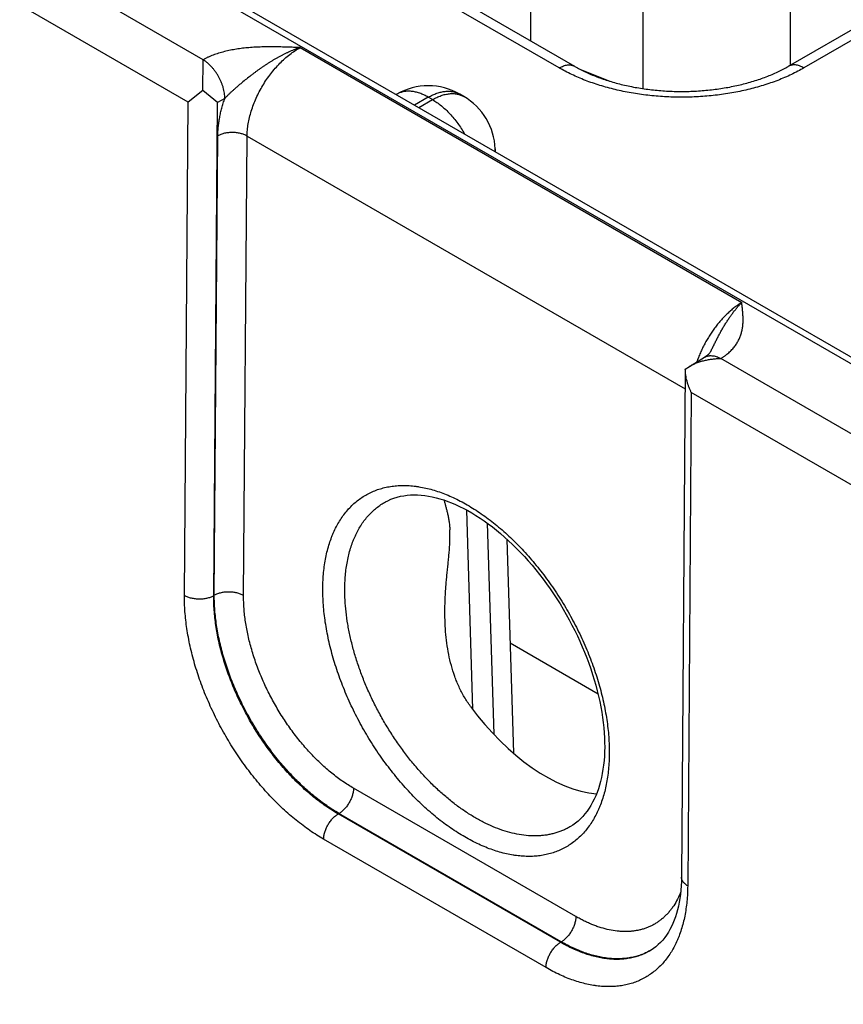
# Model space of a CAD drawing. Header units: inches. Extents: x 0 to 34, y 0 to 22.
# Tile 61 of 118: x 24.2 to 25, y 16.3 to 17.2. Entities that reach past the tile are written whole.
import ezdxf

# ---------------------------------------------------------------- set-up
doc = ezdxf.new("R2010")
doc.units = ezdxf.units.IN
doc.header["$LTSCALE"] = 1.87
doc.header["$MEASUREMENT"] = 0
doc.layers.get('0').update_dxf_attribs({"linetype": 'CONTINUOUS'})

msp = doc.modelspace()

# ---------------------------------------------------------------- linework, layer by layer
at = {"color": 7, "linetype": 'CONTINUOUS'}
for p, q in [((21.75495, 18.78505), (26.98625, 15.76457)), ((21.76446, 18.786), (26.99576, 15.76551)), ((25.34221, 17.40222), (24.9625, 17.18297)), ((25.35721, 17.40073), (24.9775, 17.18149)), ((24.71639, 17.20723), (24.71639, 17.38871)), ((24.96457, 17.18417), (24.96457, 17.35244)), ((24.82369, 17.16168), (24.82369, 17.34533)), ((24.40289, 17.18934), (24.24035, 17.2832)), ((24.38863, 17.1488), (24.21219, 17.25068)), ((24.74341, 17.18149), (24.62249, 17.2513)), ((24.75841, 17.18297), (24.63749, 17.25279)), ((24.49557, 17.20089), (24.91796, 16.95701)), ((24.4026, 17.15976), (24.40289, 17.18928)), ((24.76309, 17.18041), (24.79183, 17.16879)), ((24.4026, 17.15976), (24.38863, 17.1488)), ((24.41666, 17.14845), (24.4026, 17.15976)), ((24.58826, 17.15641), (24.58753, 17.15599)), ((24.61826, 17.15344), (24.60511, 17.14584)), ((24.6222, 17.15116), (24.61826, 17.15344)), ((24.6522, 17.15414), (24.64826, 17.15641)), ((24.64826, 17.15641), (24.64826, 17.15641)), ((24.38502, 16.67697), (24.38863, 17.1488)), ((24.41305, 16.67668), (24.41666, 17.14845)), ((24.42368, 17.15236), (24.41666, 17.14845)), ((24.60904, 17.14357), (24.6222, 17.15116)), ((24.41357, 16.67698), (24.41693, 17.11658)), ((24.4416, 16.6767), (24.44497, 17.1163)), ((24.44497, 17.1163), (24.86391, 16.87441)), ((24.68217, 17.10399), (24.68225, 17.1013)), ((24.86796, 16.89602), (24.88251, 16.90472)), ((25.0605, 16.80965), (24.89796, 16.9035)), ((24.86405, 16.89324), (24.86045, 16.40724)), ((24.86405, 16.89332), (24.86795, 16.89602)), ((24.8698, 16.87098), (24.86631, 16.39907)), ((25.04624, 16.76911), (24.8698, 16.87098)), ((24.65485, 16.75858), (24.66061, 16.568)), ((24.67467, 16.74602), (24.68078, 16.54406)), ((24.69346, 16.73067), (24.69965, 16.52595)), ((24.41357, 16.67698), (24.41305, 16.67668)), ((24.78064, 16.58243), (24.69647, 16.63103)), ((24.75935, 16.36969), (24.54672, 16.49246)), ((24.53283, 16.46825), (24.53206, 16.4678)), ((24.74471, 16.34502), (24.53206, 16.4678)), ((24.74546, 16.34548), (24.53283, 16.46825)), ((24.75439, 16.45593), (24.75439, 16.45592)), ((24.73082, 16.32081), (24.51816, 16.4436)), ((24.74546, 16.34548), (24.74471, 16.34502))]:
    msp.add_line(p, q, dxfattribs=at)
for points in [[(24.88825, 16.91011), (24.88807, 16.90979), (24.88785, 16.90943), (24.8876, 16.90905), (24.8873, 16.90866), (24.88696, 16.90826), (24.88657, 16.90783), (24.88612, 16.90739), (24.88562, 16.90694), (24.88507, 16.90648), (24.88447, 16.90602), (24.88383, 16.90556), (24.88315, 16.90511), (24.88251, 16.90472)], [(24.57738, 16.7664), (24.57947, 16.76749), (24.58239, 16.76881), (24.58539, 16.76995), (24.58846, 16.7709), (24.59159, 16.77168), (24.59479, 16.77228), (24.59803, 16.77271), (24.60132, 16.77297), (24.60466, 16.77306), (24.60804, 16.773), (24.61148, 16.77278), (24.61496, 16.77239), (24.61849, 16.77186), (24.62206, 16.77116), (24.62568, 16.77032), (24.62935, 16.76931), (24.63305, 16.76816), (24.6368, 16.76684), (24.64058, 16.76538), (24.64439, 16.76376), (24.64823, 16.76198), (24.6521, 16.76006), (24.65599, 16.75798), (24.65989, 16.75575), (24.66381, 16.75337), (24.66774, 16.75084), (24.67167, 16.74817), (24.6756, 16.74535), (24.67953, 16.74239), (24.68344, 16.7393), (24.68734, 16.73606), (24.69123, 16.73269), (24.69509, 16.7292), (24.69892, 16.72557), (24.70272, 16.72182), (24.70649, 16.71795), (24.71021, 16.71396), (24.71389, 16.70986), (24.71751, 16.70566), (24.72108, 16.70135), (24.7246, 16.69694), (24.72805, 16.69244), (24.73143, 16.68784), (24.73475, 16.68317), (24.73798, 16.67841), (24.74114, 16.67359), (24.74422, 16.66869), (24.74721, 16.66373), (24.75012, 16.65871), (24.75293, 16.65364), (24.75564, 16.64853), (24.75826, 16.64337), (24.76078, 16.63818), (24.76319, 16.63296), (24.7655, 16.62771), (24.76769, 16.62245), (24.76978, 16.61718), (24.77175, 16.6119), (24.77361, 16.60663), (24.77535, 16.60136), (24.77698, 16.5961), (24.77848, 16.59086), (24.77986, 16.58564), (24.78112, 16.58045), (24.78226, 16.5753), (24.78328, 16.5702), (24.78417, 16.56514), (24.78493, 16.56013), (24.78557, 16.55518), (24.78609, 16.5503), (24.78648, 16.54549), (24.78675, 16.54074), (24.78689, 16.53608), (24.78692, 16.53167)], [(24.78692, 16.53167), (24.78683, 16.52741), (24.78663, 16.52305), (24.7863, 16.51878), (24.78587, 16.51461), (24.78531, 16.51055), (24.78465, 16.50659), (24.78387, 16.50273), (24.78298, 16.49899), (24.78198, 16.49535), (24.78087, 16.49183), (24.77966, 16.48843), (24.77834, 16.48514), (24.77691, 16.48197), (24.77537, 16.47892), (24.77372, 16.47599), (24.77196, 16.47318), (24.77009, 16.4705), (24.7681, 16.46794), (24.766, 16.46551), (24.76377, 16.46321), (24.76142, 16.46104), (24.75894, 16.45903), (24.75635, 16.45717), (24.75439, 16.45592)], [(24.86045, 16.40724), (24.86037, 16.40315), (24.86017, 16.39896), (24.85986, 16.39488), (24.85943, 16.3909), (24.8589, 16.38702), (24.85826, 16.38326), (24.85751, 16.37961), (24.85666, 16.37607), (24.8557, 16.37265), (24.85464, 16.36934), (24.85348, 16.36615), (24.85222, 16.36308), (24.85086, 16.36013), (24.8494, 16.3573), (24.84783, 16.35458), (24.84615, 16.35197), (24.84435, 16.34949), (24.84244, 16.34712), (24.8404, 16.34489), (24.83824, 16.34278), (24.83595, 16.34082), (24.83352, 16.339), (24.83143, 16.33763)]]:
    msp.add_lwpolyline(points, dxfattribs=at)
for centre, radius, start, end in [((24.61826, 17.10445), 0.06, 60.0064, 119.9936), ((24.6222, 17.10218), 0.06, 1.73175, 59.99835), ((24.66209, 17.10338), 0.02009, 354.33488, 1.72405), ((24.80204, 16.38711), 0.05754, 300.71299, 301.06969)]:
    msp.add_arc(centre, radius, start, end, dxfattribs=at)
msp.add_ellipse((24.72822, 16.64722), major_axis=(-0.09085, 0.15208), ratio=0.567168, start_param=-4.54207, end_param=-3.534805, dxfattribs=at)
for points, knots in [([(24.49557, 17.20089), (24.49354, 17.20098), (24.48947, 17.20115), (24.48336, 17.20138), (24.47725, 17.20156), (24.47114, 17.20167), (24.46502, 17.20169), (24.45992, 17.2016), (24.45585, 17.20145), (24.4528, 17.2013), (24.44976, 17.20111), (24.44673, 17.20088), (24.44371, 17.20059), (24.43971, 17.20015), (24.43477, 17.19947), (24.42894, 17.19843), (24.42417, 17.19735), (24.42045, 17.19636), (24.41684, 17.1953), (24.41334, 17.1941), (24.41036, 17.19292), (24.40871, 17.19222), (24.4075, 17.19167), (24.40631, 17.19112), (24.40515, 17.19055), (24.40401, 17.18996), (24.40326, 17.18955), (24.40289, 17.18934)], [0, 0, 0, 0, 0.064621, 0.129264, 0.193941, 0.258654, 0.323386, 0.388096, 0.420421, 0.452712, 0.484952, 0.517127, 0.549216, 0.581198, 0.644737, 0.707522, 0.769288, 0.7997, 0.829745, 0.888563, 0.917261, 0.931413, 0.945428, 0.959301, 0.973026, 0.986593, 1, 1, 1, 1]), ([(24.49558, 17.20089), (24.49476, 17.20062), (24.49314, 17.20006), (24.49071, 17.19917), (24.48828, 17.19821), (24.48586, 17.19718), (24.48344, 17.1961), (24.48144, 17.19515), (24.47984, 17.19437), (24.47864, 17.19376), (24.47745, 17.19314), (24.47586, 17.1923), (24.47387, 17.19122), (24.47151, 17.18987), (24.46915, 17.18847), (24.46682, 17.18704), (24.46488, 17.18581), (24.46334, 17.1848), (24.4618, 17.18378), (24.45989, 17.18249), (24.45761, 17.18091), (24.45535, 17.17929), (24.4531, 17.17765), (24.45087, 17.17598), (24.44791, 17.17372), (24.44426, 17.17085), (24.43993, 17.16732), (24.43638, 17.16432), (24.43359, 17.16188), (24.43152, 17.16003), (24.42982, 17.15847), (24.42848, 17.1572), (24.42749, 17.15625), (24.42651, 17.15529), (24.42555, 17.15432), (24.4246, 17.15335), (24.42398, 17.15269), (24.42368, 17.15236)], [0, 0, 0, 0, 0.029371, 0.058981, 0.088813, 0.118862, 0.149122, 0.179582, 0.194883, 0.210228, 0.225617, 0.24105, 0.272035, 0.303168, 0.334435, 0.365823, 0.397317, 0.413099, 0.428902, 0.460566, 0.492295, 0.524078, 0.555903, 0.587761, 0.619643, 0.683448, 0.747263, 0.811022, 0.842847, 0.874605, 0.90626, 0.922034, 0.937761, 0.953433, 0.969038, 0.984566, 1, 1, 1, 1]), ([(24.44497, 17.1163), (24.44498, 17.11821), (24.44518, 17.12211), (24.44596, 17.12804), (24.4472, 17.13412), (24.4489, 17.14029), (24.45104, 17.14649), (24.4536, 17.15266), (24.45656, 17.15875), (24.45989, 17.16469), (24.46356, 17.17044), (24.46753, 17.17594), (24.47177, 17.18113), (24.47623, 17.18596), (24.48087, 17.1904), (24.48565, 17.1944), (24.49053, 17.19791), (24.49389, 17.19996), (24.49557, 17.20089)], [0, 0, 0, 0, 0.055899, 0.114223, 0.174746, 0.237187, 0.30122, 0.366484, 0.432593, 0.499143, 0.565723, 0.63192, 0.69733, 0.761563, 0.824255, 0.885075, 0.943734, 1, 1, 1, 1]), ([(24.42368, 17.15236), (24.42368, 17.15318), (24.42361, 17.15486), (24.4233, 17.15741), (24.42281, 17.16003), (24.42212, 17.1627), (24.42125, 17.16538), (24.4202, 17.16807), (24.41898, 17.17072), (24.41762, 17.17331), (24.41611, 17.17582), (24.41447, 17.17823), (24.41273, 17.18051), (24.41089, 17.18264), (24.40897, 17.18461), (24.40699, 17.18638), (24.40498, 17.18794), (24.40359, 17.18886), (24.40289, 17.18928)], [0, 0, 0, 0, 0.055916, 0.114368, 0.175102, 0.237812, 0.302147, 0.36772, 0.434122, 0.500926, 0.567698, 0.634004, 0.699419, 0.763536, 0.825974, 0.886388, 0.944477, 1, 1, 1, 1]), ([(24.74341, 17.18149), (24.74408, 17.18188), (24.74543, 17.18258), (24.74749, 17.18343), (24.74952, 17.18402), (24.75148, 17.18435), (24.75308, 17.1844), (24.75431, 17.18431), (24.75519, 17.18418), (24.75604, 17.18397), (24.75687, 17.18371), (24.75766, 17.18338), (24.75816, 17.18311), (24.75841, 17.18297)], [0, 0, 0, 0, 0.148568, 0.289427, 0.422615, 0.548501, 0.667827, 0.72541, 0.781814, 0.837244, 0.891923, 0.946091, 1, 1, 1, 1]), ([(24.9775, 17.18149), (24.97556, 17.18037), (24.97159, 17.17819), (24.96543, 17.17513), (24.95903, 17.17224), (24.95239, 17.16954), (24.94552, 17.16704), (24.93845, 17.16473), (24.9312, 17.16262), (24.92377, 17.16072), (24.9162, 17.15904), (24.90848, 17.15757), (24.90066, 17.15632), (24.89273, 17.15529), (24.88473, 17.15449), (24.87397, 17.15372), (24.86045, 17.15334), (24.84693, 17.15372), (24.83617, 17.15449), (24.82817, 17.15529), (24.82025, 17.15632), (24.81242, 17.15757), (24.80471, 17.15904), (24.79713, 17.16072), (24.7897, 17.16262), (24.78245, 17.16473), (24.77538, 17.16704), (24.76852, 17.16954), (24.76187, 17.17224), (24.75547, 17.17513), (24.74931, 17.17819), (24.74534, 17.18037), (24.74341, 17.18149)], [0, 0, 0, 0, 0.027597, 0.055844, 0.084717, 0.114188, 0.144225, 0.174793, 0.205853, 0.237364, 0.269281, 0.301559, 0.334149, 0.367002, 0.400067, 0.433291, 0.5, 0.566709, 0.599933, 0.632998, 0.665851, 0.698441, 0.730719, 0.762636, 0.794147, 0.825207, 0.855775, 0.885812, 0.915283, 0.944156, 0.972403, 1, 1, 1, 1]), ([(24.75841, 17.18297), (24.76001, 17.18205), (24.76331, 17.18024), (24.76845, 17.17768), (24.77387, 17.17525), (24.77954, 17.17296), (24.78545, 17.17081), (24.79157, 17.16882), (24.79789, 17.16699), (24.80439, 17.16534), (24.81105, 17.16387), (24.81785, 17.16258), (24.82477, 17.16149), (24.83179, 17.16058), (24.83888, 17.15988), (24.84844, 17.1592), (24.86045, 17.15886), (24.87246, 17.1592), (24.88202, 17.15988), (24.88912, 17.16058), (24.89613, 17.16149), (24.90305, 17.16258), (24.90985, 17.16387), (24.91651, 17.16534), (24.92301, 17.16699), (24.92933, 17.16882), (24.93545, 17.17081), (24.94136, 17.17296), (24.94703, 17.17525), (24.95245, 17.17768), (24.9576, 17.18024), (24.9609, 17.18205), (24.9625, 17.18297)], [0, 0, 0, 0, 0.026154, 0.053279, 0.081317, 0.110207, 0.139886, 0.170291, 0.20136, 0.233027, 0.265227, 0.297895, 0.330965, 0.36437, 0.398044, 0.431919, 0.5, 0.568081, 0.601956, 0.63563, 0.669035, 0.702105, 0.734773, 0.766973, 0.79864, 0.829709, 0.860114, 0.889793, 0.918683, 0.946721, 0.973846, 1, 1, 1, 1]), ([(24.9775, 17.18149), (24.97682, 17.18188), (24.97547, 17.18258), (24.97341, 17.18343), (24.97139, 17.18402), (24.96942, 17.18435), (24.96782, 17.1844), (24.9666, 17.18431), (24.96571, 17.18418), (24.96486, 17.18397), (24.96404, 17.18371), (24.96325, 17.18338), (24.96274, 17.18311), (24.9625, 17.18297)], [0, 0, 0, 0, 0.148568, 0.289427, 0.422615, 0.548501, 0.667827, 0.72541, 0.781814, 0.837244, 0.891923, 0.946091, 1, 1, 1, 1]), ([(24.61826, 17.15344), (24.61691, 17.15422), (24.61485, 17.15529), (24.61206, 17.15651), (24.60937, 17.15753), (24.60667, 17.15832), (24.60399, 17.15884), (24.60205, 17.1591), (24.60014, 17.15923), (24.59828, 17.15922), (24.59646, 17.15909), (24.5947, 17.15882), (24.59299, 17.15841), (24.59135, 17.15788), (24.58976, 17.15722), (24.58876, 17.15669), (24.58826, 17.15641)], [0, 0, 0, 0, 0.14854, 0.219945, 0.289416, 0.422581, 0.486418, 0.548507, 0.608952, 0.667884, 0.725458, 0.781853, 0.837274, 0.891943, 0.946101, 1, 1, 1, 1]), ([(24.61826, 17.15344), (24.61962, 17.15422), (24.62167, 17.15529), (24.62446, 17.15651), (24.62716, 17.15753), (24.62986, 17.15832), (24.63253, 17.15884), (24.63448, 17.1591), (24.63638, 17.15923), (24.63825, 17.15922), (24.64006, 17.15909), (24.64182, 17.15882), (24.64353, 17.15841), (24.64518, 17.15788), (24.64676, 17.15722), (24.64777, 17.15669), (24.64826, 17.15641)], [0, 0, 0, 0, 0.14854, 0.219945, 0.289416, 0.422581, 0.486418, 0.548507, 0.608952, 0.667884, 0.725458, 0.781853, 0.837274, 0.891943, 0.946101, 1, 1, 1, 1]), ([(24.6222, 17.15116), (24.62355, 17.15195), (24.62561, 17.15302), (24.6284, 17.15424), (24.6311, 17.15526), (24.63379, 17.15604), (24.63647, 17.15657), (24.63842, 17.15683), (24.64032, 17.15696), (24.64219, 17.15695), (24.644, 17.15681), (24.64576, 17.15654), (24.64747, 17.15614), (24.64912, 17.15561), (24.6507, 17.15495), (24.65171, 17.15442), (24.6522, 17.15414)], [0, 0, 0, 0, 0.148542, 0.219948, 0.28942, 0.422584, 0.486421, 0.548509, 0.608954, 0.667885, 0.725458, 0.781853, 0.837273, 0.891942, 0.9461, 1, 1, 1, 1]), ([(24.41693, 17.11658), (24.41695, 17.11799), (24.41704, 17.12084), (24.41738, 17.12517), (24.41793, 17.12957), (24.41868, 17.13405), (24.41963, 17.13859), (24.42078, 17.14316), (24.42213, 17.14777), (24.42314, 17.15083), (24.42368, 17.15236)], [0, 0, 0, 0, 0.115519, 0.23407, 0.355522, 0.479718, 0.606475, 0.735591, 0.866844, 1, 1, 1, 1]), ([(24.6222, 17.15116), (24.62366, 17.15032), (24.62659, 17.14845), (24.63082, 17.14525), (24.63496, 17.14161), (24.63898, 17.13757), (24.64282, 17.13317), (24.64646, 17.12846), (24.64985, 17.12348), (24.65192, 17.12001), (24.65291, 17.11825)], [0, 0, 0, 0, 0.111529, 0.228192, 0.349474, 0.474739, 0.603255, 0.734216, 0.866762, 1, 1, 1, 1]), ([(24.44497, 17.1163), (24.4445, 17.11657), (24.44352, 17.11708), (24.44196, 17.11775), (24.4403, 17.11833), (24.43855, 17.11882), (24.43673, 17.1192), (24.43485, 17.11949), (24.43294, 17.11967), (24.431, 17.11974), (24.42907, 17.11971), (24.42715, 17.11957), (24.42526, 17.11932), (24.42343, 17.11897), (24.42166, 17.11852), (24.41998, 17.11797), (24.41841, 17.11734), (24.41741, 17.11684), (24.41693, 17.11658)], [0, 0, 0, 0, 0.055795, 0.11408, 0.174617, 0.237111, 0.301226, 0.366589, 0.432804, 0.49946, 0.566134, 0.632405, 0.697861, 0.762102, 0.824755, 0.885479, 0.943975, 1, 1, 1, 1]), ([(24.91795, 16.95701), (24.91683, 16.95634), (24.9146, 16.95489), (24.91131, 16.95251), (24.90806, 16.94988), (24.90486, 16.94702), (24.90171, 16.94394), (24.89864, 16.94065), (24.89566, 16.93718), (24.89279, 16.93353), (24.89003, 16.92972), (24.8874, 16.92578), (24.88491, 16.92172), (24.88258, 16.91755), (24.88041, 16.9133), (24.87841, 16.90899), (24.8766, 16.90464), (24.87551, 16.90171), (24.875, 16.90024)], [0, 0, 0, 0, 0.05415, 0.110121, 0.167813, 0.227103, 0.28785, 0.349895, 0.413067, 0.477183, 0.542051, 0.60747, 0.673237, 0.739144, 0.80498, 0.870538, 0.935612, 1, 1, 1, 1]), ([(24.88825, 16.91011), (24.88883, 16.91125), (24.88996, 16.91353), (24.89166, 16.91694), (24.89335, 16.92032), (24.89506, 16.92366), (24.89651, 16.92641), (24.89768, 16.92858), (24.89857, 16.93018), (24.89947, 16.93177), (24.90037, 16.93333), (24.90129, 16.93488), (24.90251, 16.93691), (24.90376, 16.93889), (24.90503, 16.94084), (24.90599, 16.94226), (24.90695, 16.94366), (24.90793, 16.94503), (24.90891, 16.94637), (24.91022, 16.94811), (24.91154, 16.9498), (24.91289, 16.95143), (24.9139, 16.95262), (24.91491, 16.95377), (24.91624, 16.95524), (24.91727, 16.95632), (24.91796, 16.95701)], [0, 0, 0, 0, 0.068625, 0.136901, 0.204749, 0.272074, 0.338768, 0.371848, 0.404737, 0.437418, 0.469868, 0.502074, 0.53403, 0.59714, 0.628259, 0.659064, 0.689544, 0.719694, 0.749499, 0.778937, 0.836666, 0.864943, 0.892816, 0.920266, 0.947281, 1, 1, 1, 1]), ([(24.89796, 16.9035), (24.89831, 16.90371), (24.899, 16.90414), (24.90003, 16.90479), (24.90102, 16.90547), (24.90198, 16.90615), (24.90292, 16.90685), (24.90413, 16.90779), (24.90556, 16.909), (24.90718, 16.9105), (24.90917, 16.91252), (24.91096, 16.91464), (24.91255, 16.91685), (24.91361, 16.9185), (24.91457, 16.92018), (24.91543, 16.92188), (24.9162, 16.92359), (24.91686, 16.92532), (24.91744, 16.92706), (24.91793, 16.9288), (24.91834, 16.93055), (24.91867, 16.93231), (24.91893, 16.93407), (24.91911, 16.93584), (24.91924, 16.9376), (24.91931, 16.93937), (24.91933, 16.94114), (24.91928, 16.94349), (24.91912, 16.94644), (24.9188, 16.94997), (24.9184, 16.95349), (24.9181, 16.95584), (24.91796, 16.95701)], [0, 0, 0, 0, 0.020015, 0.039775, 0.059274, 0.078524, 0.097531, 0.116294, 0.153104, 0.188991, 0.223997, 0.291549, 0.32423, 0.356257, 0.387696, 0.418612, 0.44907, 0.479136, 0.50887, 0.538329, 0.567568, 0.596633, 0.625569, 0.654412, 0.683194, 0.711941, 0.740674, 0.76941, 0.826925, 0.884537, 0.942242, 1, 1, 1, 1]), ([(24.86795, 16.89602), (24.86904, 16.89666), (24.87128, 16.89786), (24.8748, 16.89939), (24.87847, 16.90066), (24.88225, 16.90169), (24.88611, 16.90249), (24.88937, 16.90296), (24.892, 16.90323), (24.89398, 16.90338), (24.89597, 16.90347), (24.8973, 16.90349), (24.89796, 16.9035)], [0, 0, 0, 0, 0.120924, 0.243645, 0.367791, 0.493041, 0.619116, 0.745774, 0.809258, 0.872807, 0.936396, 1, 1, 1, 1]), ([(24.88251, 16.90472), (24.88276, 16.90487), (24.88328, 16.90515), (24.88408, 16.9055), (24.88492, 16.90579), (24.88579, 16.90601), (24.88669, 16.90616), (24.88794, 16.90628), (24.88957, 16.90626), (24.89159, 16.90596), (24.89366, 16.9054), (24.89577, 16.90458), (24.89716, 16.90388), (24.89785, 16.9035)], [0, 0, 0, 0, 0.054158, 0.108566, 0.16347, 0.219102, 0.27568, 0.333402, 0.452881, 0.578736, 0.711689, 0.852099, 1, 1, 1, 1]), ([(24.8698, 16.87098), (24.86937, 16.87185), (24.86855, 16.87362), (24.86744, 16.87632), (24.86647, 16.87907), (24.86564, 16.88187), (24.86497, 16.88471), (24.86447, 16.88757), (24.86414, 16.89044), (24.86405, 16.89236), (24.86405, 16.89332)], [0, 0, 0, 0, 0.125341, 0.250868, 0.37644, 0.501918, 0.627161, 0.752025, 0.876356, 1, 1, 1, 1]), ([(24.51737, 16.68371), (24.51739, 16.68628), (24.51754, 16.69135), (24.51809, 16.69884), (24.51896, 16.70611), (24.52017, 16.71313), (24.52169, 16.71989), (24.52354, 16.72637), (24.52535, 16.73157), (24.52696, 16.73557), (24.52865, 16.73941), (24.53095, 16.74401), (24.53403, 16.74924), (24.5374, 16.75412), (24.54105, 16.75864), (24.54497, 16.76279), (24.54916, 16.76656), (24.55361, 16.76994), (24.5583, 16.77292), (24.56322, 16.77549), (24.56837, 16.77765), (24.57372, 16.77938), (24.57926, 16.7807), (24.58499, 16.78159), (24.59088, 16.78205), (24.59692, 16.78208), (24.60203, 16.78175), (24.60618, 16.78128), (24.61043, 16.78066), (24.6158, 16.77962), (24.6223, 16.77795), (24.62888, 16.77586), (24.63551, 16.77337), (24.64219, 16.77046), (24.6489, 16.76716), (24.65562, 16.76347), (24.66234, 16.75939), (24.66903, 16.75494), (24.6757, 16.75014), (24.68231, 16.74498), (24.68885, 16.73948), (24.69531, 16.73366), (24.70167, 16.72753), (24.70792, 16.7211), (24.71404, 16.7144), (24.72001, 16.70743), (24.72583, 16.70021), (24.73338, 16.69025), (24.74233, 16.6773), (24.75054, 16.66381), (24.75666, 16.65272), (24.76101, 16.64428), (24.7651, 16.63575), (24.76892, 16.62715), (24.77247, 16.61849), (24.77573, 16.6098), (24.7787, 16.60109), (24.78137, 16.5924), (24.78374, 16.58373), (24.78579, 16.57511), (24.78753, 16.56657), (24.78895, 16.55811), (24.79005, 16.54977), (24.79082, 16.54156), (24.79126, 16.5335), (24.79133, 16.52817), (24.79131, 16.52554)], [0, 0, 0, 0, 0.015722, 0.031053, 0.045987, 0.060523, 0.074664, 0.088418, 0.101795, 0.108348, 0.114813, 0.127491, 0.139856, 0.15194, 0.16378, 0.175416, 0.186895, 0.198264, 0.209577, 0.220884, 0.23224, 0.243696, 0.255301, 0.267102, 0.279141, 0.291454, 0.304075, 0.310511, 0.317033, 0.330345, 0.344032, 0.358105, 0.372572, 0.387436, 0.402698, 0.418352, 0.434392, 0.450807, 0.467583, 0.484705, 0.502155, 0.519912, 0.537954, 0.556258, 0.574799, 0.59355, 0.612483, 0.63157, 0.670084, 0.708855, 0.728262, 0.747641, 0.766961, 0.786192, 0.805303, 0.824266, 0.843052, 0.861632, 0.879981, 0.898072, 0.915882, 0.933388, 0.950571, 0.967411, 0.983892, 1, 1, 1, 1]), ([(24.63324, 16.7681), (24.6335, 16.76716), (24.63404, 16.76522), (24.63487, 16.76223), (24.63572, 16.75906), (24.63655, 16.75567), (24.63718, 16.75269), (24.63765, 16.75018), (24.63797, 16.74819), (24.63826, 16.74613), (24.6385, 16.74399), (24.6387, 16.74178), (24.6388, 16.74027), (24.63884, 16.73951)], [0, 0, 0, 0, 0.10034, 0.206398, 0.318708, 0.437934, 0.564868, 0.6315, 0.700386, 0.77162, 0.845277, 0.921402, 1, 1, 1, 1]), ([(24.5384, 16.6835), (24.53842, 16.68591), (24.53856, 16.69066), (24.53909, 16.69767), (24.53992, 16.70448), (24.54107, 16.71104), (24.54253, 16.71736), (24.54429, 16.72342), (24.54602, 16.72827), (24.54755, 16.73199), (24.54916, 16.73557), (24.55135, 16.73985), (24.55428, 16.74471), (24.55748, 16.74923), (24.56095, 16.75341), (24.56469, 16.75723), (24.56867, 16.76069), (24.57289, 16.76377), (24.57586, 16.76557), (24.57738, 16.7664)], [0, 0, 0, 0, 0.075146, 0.148391, 0.219714, 0.289109, 0.356591, 0.422195, 0.48598, 0.517219, 0.548036, 0.608455, 0.667377, 0.724961, 0.781392, 0.836876, 0.891641, 0.94593, 1, 1, 1, 1]), ([(24.63422, 16.65308), (24.63411, 16.65686), (24.63407, 16.66252), (24.63425, 16.67006), (24.63449, 16.6757), (24.63483, 16.68132), (24.63524, 16.68693), (24.63572, 16.69252), (24.63625, 16.69807), (24.63681, 16.70358), (24.63737, 16.70904), (24.6379, 16.71444), (24.63837, 16.71975), (24.63874, 16.72494), (24.63897, 16.72998), (24.63902, 16.73482), (24.63893, 16.73797), (24.63884, 16.73951)], [0, 0, 0, 0, 0.130679, 0.19596, 0.261164, 0.326254, 0.391186, 0.4559, 0.520316, 0.584325, 0.647779, 0.710469, 0.772113, 0.832343, 0.890711, 0.946737, 1, 1, 1, 1]), ([(24.79131, 16.52554), (24.79129, 16.52298), (24.79115, 16.51791), (24.7906, 16.51041), (24.78973, 16.50315), (24.78852, 16.49612), (24.787, 16.48936), (24.78515, 16.48287), (24.78334, 16.47767), (24.78173, 16.47367), (24.78004, 16.46983), (24.77774, 16.46522), (24.77467, 16.45999), (24.7713, 16.45511), (24.76765, 16.45058), (24.76373, 16.44643), (24.75953, 16.44266), (24.75509, 16.43928), (24.7504, 16.4363), (24.74547, 16.43373), (24.74033, 16.43157), (24.73498, 16.42983), (24.72944, 16.42851), (24.72371, 16.42762), (24.71782, 16.42716), (24.71178, 16.42713), (24.70666, 16.42746), (24.70251, 16.42793), (24.69827, 16.42855), (24.69289, 16.42959), (24.68639, 16.43126), (24.67981, 16.43335), (24.67318, 16.43584), (24.6665, 16.43875), (24.65979, 16.44205), (24.65306, 16.44574), (24.64635, 16.44982), (24.63965, 16.45427), (24.63298, 16.45908), (24.62637, 16.46424), (24.61983, 16.46974), (24.61337, 16.47556), (24.607, 16.48169), (24.60075, 16.48812), (24.59463, 16.49483), (24.58866, 16.5018), (24.58284, 16.50902), (24.57529, 16.51898), (24.56634, 16.53194), (24.55812, 16.54543), (24.552, 16.55652), (24.54766, 16.56496), (24.54357, 16.57349), (24.53975, 16.5821), (24.5362, 16.59076), (24.53294, 16.59945), (24.52997, 16.60816), (24.5273, 16.61685), (24.52493, 16.62552), (24.52288, 16.63414), (24.52114, 16.64269), (24.51972, 16.65115), (24.51863, 16.65949), (24.51786, 16.6677), (24.51743, 16.67576), (24.51735, 16.68108), (24.51737, 16.68371)], [0, 0, 0, 0, 0.015724, 0.031057, 0.045993, 0.060532, 0.074675, 0.088431, 0.101809, 0.108363, 0.114829, 0.127509, 0.139875, 0.15196, 0.163801, 0.175438, 0.186917, 0.198287, 0.209599, 0.220907, 0.232262, 0.243718, 0.255323, 0.267123, 0.279161, 0.291474, 0.304094, 0.310529, 0.317051, 0.330363, 0.344049, 0.358122, 0.372589, 0.387453, 0.402714, 0.418368, 0.434408, 0.450823, 0.467599, 0.484722, 0.502171, 0.519929, 0.537972, 0.556276, 0.574817, 0.593568, 0.612501, 0.631588, 0.670103, 0.708874, 0.728281, 0.74766, 0.766979, 0.78621, 0.805321, 0.824283, 0.843067, 0.861647, 0.879994, 0.898084, 0.915892, 0.933397, 0.950578, 0.967415, 0.983894, 1, 1, 1, 1]), ([(24.75439, 16.45592), (24.75329, 16.45526), (24.75105, 16.45399), (24.74757, 16.45231), (24.74397, 16.45085), (24.74027, 16.44961), (24.73646, 16.44858), (24.73255, 16.44778), (24.72856, 16.44721), (24.72447, 16.44685), (24.72031, 16.44673), (24.7146, 16.44686), (24.70727, 16.4476), (24.69834, 16.44937), (24.68923, 16.45203), (24.67999, 16.45555), (24.67067, 16.45991), (24.66132, 16.4651), (24.65199, 16.47108), (24.64273, 16.47783), (24.6336, 16.48529), (24.62463, 16.49344), (24.61589, 16.50223), (24.60741, 16.51161), (24.59924, 16.52153), (24.59143, 16.53193), (24.58402, 16.54277), (24.57706, 16.55397), (24.57057, 16.56548), (24.56459, 16.57724), (24.55916, 16.58918), (24.55431, 16.60123), (24.55006, 16.61334), (24.54644, 16.62543), (24.54346, 16.63744), (24.54115, 16.6493), (24.53951, 16.66095), (24.53855, 16.67233), (24.53837, 16.67982), (24.5384, 16.6835)], [0, 0, 0, 0, 0.01075, 0.021516, 0.032326, 0.043207, 0.054186, 0.06529, 0.076541, 0.087963, 0.099577, 0.1114, 0.13573, 0.16107, 0.187491, 0.215036, 0.24372, 0.273531, 0.304436, 0.336383, 0.369303, 0.403113, 0.437715, 0.473004, 0.508865, 0.545177, 0.581812, 0.618639, 0.655527, 0.692342, 0.728951, 0.765225, 0.801035, 0.836263, 0.870793, 0.90452, 0.937349, 0.969198, 1, 1, 1, 1]), ([(24.51816, 16.4436), (24.51594, 16.44488), (24.51149, 16.44758), (24.50492, 16.45194), (24.49839, 16.45666), (24.4919, 16.46172), (24.48548, 16.46711), (24.47915, 16.47282), (24.47291, 16.47883), (24.46678, 16.48514), (24.46078, 16.49172), (24.45492, 16.49856), (24.44921, 16.50564), (24.44367, 16.51294), (24.43832, 16.52046), (24.43143, 16.53074), (24.42336, 16.544), (24.41605, 16.5577), (24.4107, 16.56887), (24.40695, 16.57731), (24.40348, 16.5858), (24.40028, 16.59433), (24.39736, 16.60287), (24.39475, 16.6114), (24.39243, 16.6199), (24.39041, 16.62835), (24.38871, 16.63673), (24.38732, 16.64503), (24.38625, 16.65321), (24.3855, 16.66126), (24.38507, 16.66917), (24.385, 16.67439), (24.38502, 16.67697)], [0, 0, 0, 0, 0.027578, 0.0558, 0.084643, 0.114082, 0.144084, 0.174614, 0.205635, 0.237107, 0.268985, 0.301224, 0.333776, 0.366594, 0.399625, 0.43282, 0.49948, 0.566158, 0.599375, 0.632437, 0.665295, 0.697896, 0.730191, 0.762134, 0.793677, 0.824778, 0.855396, 0.885491, 0.915029, 0.943977, 0.972309, 1, 1, 1, 1]), ([(24.38502, 16.67697), (24.38548, 16.6767), (24.38647, 16.67618), (24.38802, 16.67552), (24.38968, 16.67494), (24.39143, 16.67445), (24.39326, 16.67406), (24.39513, 16.67378), (24.39705, 16.6736), (24.39898, 16.67353), (24.40092, 16.67356), (24.40284, 16.6737), (24.40472, 16.67395), (24.40656, 16.6743), (24.40832, 16.67475), (24.41, 16.67529), (24.41158, 16.67593), (24.41257, 16.67642), (24.41305, 16.67668)], [0, 0, 0, 0, 0.055795, 0.11408, 0.174617, 0.237111, 0.301226, 0.366589, 0.432804, 0.49946, 0.566134, 0.632405, 0.697861, 0.762102, 0.824755, 0.885479, 0.943975, 1, 1, 1, 1]), ([(24.53206, 16.4678), (24.53006, 16.46895), (24.52608, 16.47136), (24.52019, 16.47526), (24.51433, 16.47947), (24.50852, 16.48399), (24.50277, 16.48881), (24.49709, 16.49392), (24.4915, 16.4993), (24.48601, 16.50493), (24.48064, 16.51082), (24.47539, 16.51694), (24.47029, 16.52327), (24.46533, 16.52981), (24.46054, 16.53653), (24.45438, 16.54574), (24.44716, 16.5576), (24.44063, 16.56986), (24.43586, 16.57986), (24.43251, 16.58742), (24.42941, 16.59502), (24.42656, 16.60266), (24.42396, 16.61031), (24.42163, 16.61795), (24.41957, 16.62556), (24.41778, 16.63313), (24.41627, 16.64064), (24.41504, 16.64807), (24.4141, 16.6554), (24.41345, 16.66261), (24.41308, 16.6697), (24.41303, 16.67437), (24.41305, 16.67668)], [0, 0, 0, 0, 0.027593, 0.055826, 0.084678, 0.114121, 0.144124, 0.174653, 0.20567, 0.237135, 0.269005, 0.301235, 0.333777, 0.366583, 0.399602, 0.432784, 0.49942, 0.566075, 0.599282, 0.632336, 0.665186, 0.697782, 0.730075, 0.762017, 0.793563, 0.824669, 0.855295, 0.885402, 0.914956, 0.943924, 0.97228, 1, 1, 1, 1]), ([(24.53283, 16.46825), (24.53084, 16.4694), (24.52687, 16.47182), (24.521, 16.47573), (24.51516, 16.47995), (24.50937, 16.48449), (24.50364, 16.48932), (24.49797, 16.49443), (24.4924, 16.49981), (24.48692, 16.50546), (24.48155, 16.51134), (24.47631, 16.51746), (24.47121, 16.5238), (24.46625, 16.53034), (24.46146, 16.53706), (24.45684, 16.54395), (24.45241, 16.551), (24.44817, 16.55818), (24.44414, 16.56548), (24.44032, 16.57288), (24.43673, 16.58036), (24.43336, 16.58791), (24.43024, 16.5955), (24.42737, 16.60313), (24.42476, 16.61076), (24.4224, 16.61838), (24.42031, 16.62598), (24.4185, 16.63354), (24.41696, 16.64103), (24.4157, 16.64844), (24.41473, 16.65575), (24.41404, 16.66295), (24.41363, 16.67001), (24.41356, 16.67468), (24.41357, 16.67698)], [0, 0, 0, 0, 0.027562, 0.055772, 0.084607, 0.114041, 0.144041, 0.174573, 0.205598, 0.237074, 0.26896, 0.301208, 0.333771, 0.366599, 0.399643, 0.432849, 0.466166, 0.499541, 0.532919, 0.566248, 0.599474, 0.632545, 0.665408, 0.698014, 0.730312, 0.762255, 0.793795, 0.824891, 0.855499, 0.885582, 0.915103, 0.944031, 0.972338, 1, 1, 1, 1]), ([(24.4416, 16.6767), (24.44113, 16.67697), (24.44015, 16.67748), (24.4386, 16.67815), (24.43693, 16.67873), (24.43518, 16.67922), (24.43336, 16.6796), (24.43149, 16.67989), (24.42957, 16.68007), (24.42764, 16.68014), (24.4257, 16.68011), (24.42378, 16.67997), (24.42189, 16.67972), (24.42006, 16.67937), (24.4183, 16.67892), (24.41662, 16.67837), (24.41504, 16.67774), (24.41404, 16.67724), (24.41357, 16.67698)], [0, 0, 0, 0, 0.055795, 0.11408, 0.174617, 0.237111, 0.301226, 0.366589, 0.432804, 0.49946, 0.566134, 0.632405, 0.697861, 0.762102, 0.824755, 0.885479, 0.943975, 1, 1, 1, 1]), ([(24.54672, 16.49246), (24.54496, 16.49347), (24.54145, 16.4956), (24.53627, 16.49904), (24.53111, 16.50277), (24.52599, 16.50676), (24.52092, 16.51102), (24.51592, 16.51553), (24.51099, 16.52028), (24.5045, 16.52695), (24.49666, 16.53583), (24.4878, 16.54718), (24.47951, 16.55918), (24.47187, 16.57172), (24.46496, 16.58468), (24.45884, 16.59794), (24.45357, 16.61136), (24.44991, 16.62264), (24.44745, 16.63164), (24.44587, 16.63832), (24.44452, 16.64493), (24.44342, 16.65148), (24.44258, 16.65794), (24.44198, 16.6643), (24.44164, 16.67054), (24.44159, 16.67466), (24.4416, 16.6767)], [0, 0, 0, 0, 0.027579, 0.055802, 0.084647, 0.114087, 0.14409, 0.174622, 0.205644, 0.237117, 0.301229, 0.366595, 0.432817, 0.49948, 0.566161, 0.632436, 0.69789, 0.762123, 0.793668, 0.824771, 0.855389, 0.885486, 0.915025, 0.943975, 0.972308, 1, 1, 1, 1]), ([(24.65861, 16.57066), (24.65753, 16.57212), (24.65547, 16.57509), (24.65261, 16.57971), (24.64999, 16.58447), (24.64681, 16.59098), (24.6434, 16.5994), (24.64015, 16.60981), (24.63766, 16.62045), (24.63587, 16.63124), (24.63472, 16.64214), (24.63433, 16.64943), (24.63422, 16.65308)], [0, 0, 0, 0, 0.062188, 0.124385, 0.186609, 0.248871, 0.373517, 0.498406, 0.623539, 0.74889, 0.874403, 1, 1, 1, 1]), ([(24.54672, 16.49246), (24.54672, 16.49192), (24.54666, 16.49081), (24.54645, 16.48914), (24.54611, 16.48742), (24.54565, 16.48567), (24.54506, 16.48391), (24.54436, 16.48216), (24.54355, 16.48042), (24.54264, 16.47873), (24.54163, 16.47708), (24.54054, 16.47551), (24.53938, 16.47402), (24.53816, 16.47262), (24.53688, 16.47134), (24.53556, 16.47017), (24.53422, 16.46914), (24.53329, 16.46853), (24.53282, 16.46825)], [0, 0, 0, 0, 0.055928, 0.114297, 0.174873, 0.237366, 0.301446, 0.366749, 0.432887, 0.499457, 0.566045, 0.63224, 0.697636, 0.761844, 0.824496, 0.885259, 0.943841, 1, 1, 1, 1]), ([(24.51816, 16.4436), (24.51816, 16.44414), (24.51822, 16.44524), (24.51843, 16.44692), (24.51877, 16.44864), (24.51923, 16.45039), (24.51982, 16.45214), (24.52052, 16.4539), (24.52133, 16.45563), (24.52224, 16.45733), (24.52325, 16.45897), (24.52434, 16.46054), (24.5255, 16.46204), (24.52672, 16.46343), (24.528, 16.46472), (24.52932, 16.46589), (24.53066, 16.46692), (24.53159, 16.46753), (24.53206, 16.46781)], [0, 0, 0, 0, 0.055928, 0.114297, 0.174873, 0.237366, 0.301446, 0.366749, 0.432887, 0.499457, 0.566045, 0.63224, 0.697636, 0.761844, 0.824496, 0.885259, 0.943841, 1, 1, 1, 1]), ([(24.86631, 16.39907), (24.86586, 16.39934), (24.86499, 16.39988), (24.86382, 16.40079), (24.8628, 16.40177), (24.86195, 16.4028), (24.86128, 16.40387), (24.86088, 16.4048), (24.86065, 16.40555), (24.86053, 16.40611), (24.86046, 16.40668), (24.86045, 16.40706), (24.86045, 16.40724)], [0, 0, 0, 0, 0.149161, 0.29045, 0.42389, 0.549841, 0.66905, 0.782677, 0.83792, 0.892387, 0.946327, 1, 1, 1, 1]), ([(24.86631, 16.39907), (24.86629, 16.39656), (24.86615, 16.39158), (24.86561, 16.38423), (24.86475, 16.37711), (24.86358, 16.37022), (24.86208, 16.36358), (24.86027, 16.35722), (24.85849, 16.35212), (24.85692, 16.3482), (24.85526, 16.34443), (24.85301, 16.33991), (24.84999, 16.33478), (24.84669, 16.32999), (24.84311, 16.32555), (24.83926, 16.32148), (24.83515, 16.31778), (24.83079, 16.31446), (24.82619, 16.31154), (24.82137, 16.30901), (24.81632, 16.3069), (24.81108, 16.30519), (24.80564, 16.3039), (24.80002, 16.30303), (24.79425, 16.30257), (24.78832, 16.30254), (24.7833, 16.30286), (24.77923, 16.30332), (24.77507, 16.30393), (24.7698, 16.30495), (24.76342, 16.30659), (24.75697, 16.30864), (24.75046, 16.31109), (24.74391, 16.31393), (24.73733, 16.31717), (24.73299, 16.31956), (24.73082, 16.32081)], [0, 0, 0, 0, 0.037585, 0.074233, 0.109935, 0.144686, 0.178494, 0.211374, 0.243354, 0.259021, 0.274477, 0.304785, 0.334346, 0.363233, 0.391536, 0.419351, 0.446789, 0.473966, 0.501005, 0.528032, 0.555174, 0.582554, 0.610291, 0.638495, 0.667267, 0.696697, 0.726862, 0.742243, 0.757831, 0.78965, 0.822363, 0.855999, 0.890577, 0.926106, 0.962583, 1, 1, 1, 1]), ([(24.8597, 16.39332), (24.85878, 16.39095), (24.85676, 16.38638), (24.85367, 16.38102), (24.85092, 16.37708), (24.84874, 16.37432), (24.84644, 16.37174), (24.84401, 16.36932), (24.84145, 16.36709), (24.83877, 16.36505), (24.83598, 16.36319), (24.83308, 16.36152), (24.83007, 16.36005), (24.82696, 16.35877), (24.82376, 16.35768), (24.82045, 16.35679), (24.81707, 16.35611), (24.81359, 16.35562), (24.81004, 16.35534), (24.80642, 16.35525), (24.80273, 16.35537), (24.79768, 16.3558), (24.79121, 16.35685), (24.78474, 16.35854), (24.77949, 16.36027), (24.77549, 16.36177), (24.77146, 16.36347), (24.76742, 16.36535), (24.76337, 16.36742), (24.76069, 16.36891), (24.75935, 16.36969)], [0, 0, 0, 0, 0.063675, 0.124864, 0.154651, 0.183964, 0.212863, 0.241414, 0.269689, 0.297761, 0.325708, 0.353608, 0.38154, 0.409585, 0.437818, 0.466316, 0.495149, 0.524384, 0.554083, 0.584303, 0.615093, 0.646499, 0.711287, 0.778922, 0.813864, 0.849566, 0.886032, 0.923263, 0.961255, 1, 1, 1, 1]), ([(24.75935, 16.36969), (24.75935, 16.36915), (24.75929, 16.36804), (24.75908, 16.36636), (24.75874, 16.36464), (24.75828, 16.3629), (24.75769, 16.36114), (24.75699, 16.35938), (24.75618, 16.35765), (24.75527, 16.35596), (24.75426, 16.35431), (24.75318, 16.35274), (24.75201, 16.35125), (24.75079, 16.34985), (24.74951, 16.34856), (24.74819, 16.3474), (24.74685, 16.34636), (24.74592, 16.34576), (24.74546, 16.34548)], [0, 0, 0, 0, 0.055928, 0.114297, 0.174873, 0.237366, 0.301446, 0.366749, 0.432887, 0.499457, 0.566045, 0.63224, 0.697636, 0.761844, 0.824496, 0.885259, 0.943841, 1, 1, 1, 1]), ([(24.73082, 16.32081), (24.73082, 16.32135), (24.73088, 16.32245), (24.73109, 16.32413), (24.73143, 16.32585), (24.73189, 16.3276), (24.73248, 16.32936), (24.73318, 16.33111), (24.73399, 16.33284), (24.7349, 16.33454), (24.73591, 16.33618), (24.737, 16.33776), (24.73816, 16.33925), (24.73938, 16.34065), (24.74066, 16.34193), (24.74198, 16.3431), (24.74332, 16.34413), (24.74425, 16.34474), (24.74471, 16.34502)], [0, 0, 0, 0, 0.055928, 0.114297, 0.174873, 0.237366, 0.301446, 0.366749, 0.432887, 0.499457, 0.566045, 0.63224, 0.697636, 0.761844, 0.824496, 0.885259, 0.943841, 1, 1, 1, 1]), ([(24.83143, 16.33763), (24.83002, 16.33675), (24.82712, 16.33513), (24.82257, 16.33307), (24.81782, 16.3314), (24.81289, 16.33011), (24.8078, 16.32921), (24.80255, 16.32871), (24.79716, 16.3286), (24.79259, 16.32883), (24.78888, 16.32921), (24.78509, 16.32973), (24.78028, 16.33063), (24.77447, 16.33208), (24.76858, 16.33392), (24.76264, 16.33614), (24.75666, 16.33873), (24.75066, 16.34169), (24.74669, 16.34387), (24.74471, 16.34502)], [0, 0, 0, 0, 0.054379, 0.108894, 0.163806, 0.219369, 0.275821, 0.333378, 0.392237, 0.452567, 0.483333, 0.514519, 0.578193, 0.643689, 0.711072, 0.780385, 0.851647, 0.924859, 1, 1, 1, 1]), ([(24.83143, 16.33763), (24.83002, 16.3368), (24.82714, 16.33525), (24.82261, 16.33329), (24.8179, 16.3317), (24.81301, 16.3305), (24.80795, 16.32967), (24.80275, 16.32922), (24.79741, 16.32916), (24.79288, 16.32942), (24.78921, 16.32982), (24.78545, 16.33035), (24.78069, 16.33125), (24.77493, 16.33271), (24.76911, 16.33454), (24.76322, 16.33673), (24.7573, 16.33929), (24.75135, 16.3422), (24.74742, 16.34435), (24.74546, 16.34548)], [0, 0, 0, 0, 0.054139, 0.10849, 0.163305, 0.218829, 0.275289, 0.33289, 0.391818, 0.452232, 0.483044, 0.514274, 0.578036, 0.643611, 0.711056, 0.780412, 0.851692, 0.924895, 1, 1, 1, 1])]:
    msp.add_open_spline(points, degree=3, knots=knots, dxfattribs=at)

doc.saveas('drawing.dxf')
